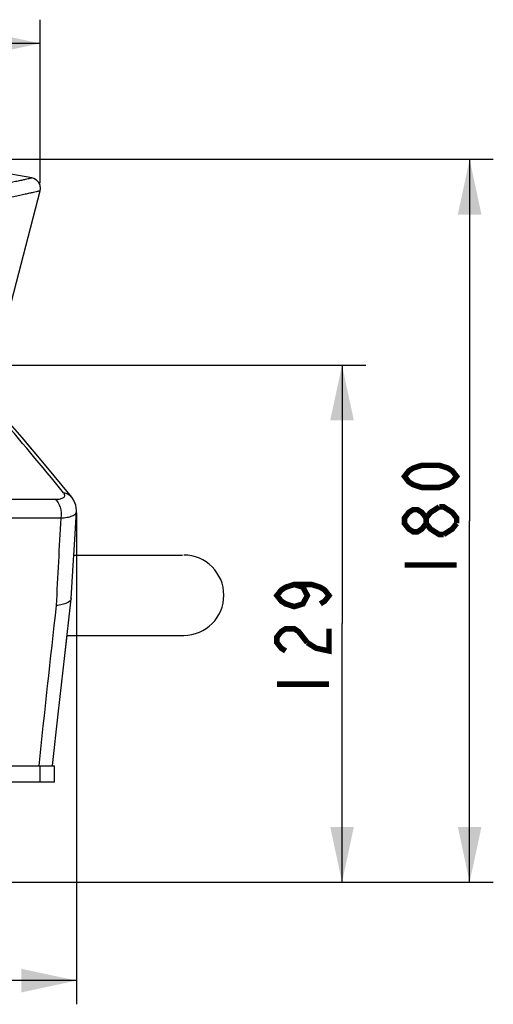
# Model space of a CAD drawing. Header units: millimetres. Extents: x -192 to 265, y -68 to 200.
# Tile 40 of 47: x 235 to 265, y 37 to 99. Entities that reach past the tile are written whole.
import ezdxf

# ---------------------------------------------------------------- set-up
doc = ezdxf.new("R2010")
doc.units = ezdxf.units.MM
doc.header["$LTSCALE"] = 16.335
doc.layers.get('0').update_dxf_attribs({"linetype": 'CONTINUOUS'})
doc.styles.get("Standard").update_dxf_attribs({"font": 'txt', "width": 0.85})
doc.dimstyles.new('DIMSTYLE_1', dxfattribs={"dimtxt": 3.3, "dimasz": 3.5, "dimexe": 1.5, "dimexo": 1, "dimgap": 0.825, "dimtad": 1, "dimdec": 0, "dimlfac": 100, "dimdsep": 46, "dimtxsty": 'STANDARD', "dimblk": '_FILLED', "dimblk1": '_FILLED', "dimblk2": '_FILLED', "dimcen": 0.09, "dimadec": 0, "dimazin": 0, "dimtp": 0.01, "dimtm": 0.01, "dimtfac": 1, "dimtdec": 0, "dimtofl": 0, "dimtmove": 0, "dimatfit": 3, "dimldrblk": '_FILLED', "dimfxl": 1, "dimtolj": 1, "dimarcsym": 0})

# ---------------------------------------------------------------- blocks, each defined once
blk = doc.blocks.new('_FILLED')
at = {"color": 0, "linetype": 'ByBlock'}
blk.add_solid([(0, 0), (-1, 0.214), (-1, -0.214)], dxfattribs=at)
blk = doc.blocks.new('*D7')
at = {"color": 7, "linetype": 'Continuous'}
for p, q in [((188.256, 88.801), (188.256, 98.981)), ((236.108, 88.631), (236.108, 98.981)), ((188.256, 97.481), (212.182, 97.481)), ((236.108, 97.481), (212.182, 97.481))]:
    blk.add_line(p, q, dxfattribs=at)
at = {"color": 7, "linetype": 'Continuous', "xscale": 3.5, "yscale": 3.5, "zscale": 3.5, "rotation": 180}
blk.add_blockref('_FILLED', (188.256, 97.481), dxfattribs=at)
at = {"color": 7, "linetype": 'Continuous', "xscale": 3.5, "yscale": 3.5, "zscale": 3.5}
blk.add_blockref('_FILLED', (236.108, 97.481), dxfattribs=at)
blk = doc.blocks.new('*D8')
at = {"color": 7, "linetype": 'Continuous'}
for p, q in [((185.951, 67.571), (185.951, 36.656)), ((238.414, 67.771), (238.414, 36.656)), ((185.951, 38.156), (212.182, 38.156)), ((238.414, 38.156), (212.182, 38.156))]:
    blk.add_line(p, q, dxfattribs=at)
at = {"color": 7, "linetype": 'Continuous', "xscale": 3.5, "yscale": 3.5, "zscale": 3.5, "rotation": 180}
blk.add_blockref('_FILLED', (185.951, 38.156), dxfattribs=at)
at = {"color": 7, "linetype": 'Continuous', "xscale": 3.5, "yscale": 3.5, "zscale": 3.5}
blk.add_blockref('_FILLED', (238.414, 38.156), dxfattribs=at)
blk = doc.blocks.new('*D9')
at = {"color": 7, "linetype": 'Continuous'}
for p, q in [((222.261, 77.113), (256.73, 77.113)), ((255.23, 77.113), (255.23, 60.751)), ((255.23, 44.388), (255.23, 60.751)), ((233.502, 44.388), (256.73, 44.388))]:
    blk.add_line(p, q, dxfattribs=at)
at = {"color": 7, "linetype": 'Continuous', "xscale": 3.5, "yscale": 3.5, "zscale": 3.5}
for p, rotation in [((255.23, 77.113), 90), ((255.23, 44.388), 270)]:
    blk.add_blockref('_FILLED', p, dxfattribs=dict(at, rotation=rotation))
blk = doc.blocks.new('*D10')
at = {"color": 7, "linetype": 'Continuous'}
for p, q in [((229.87, 90.145), (264.811, 90.145)), ((263.311, 90.145), (263.311, 67.267)), ((263.311, 44.388), (263.311, 67.267)), ((233.502, 44.388), (264.811, 44.388))]:
    blk.add_line(p, q, dxfattribs=at)
at = {"color": 7, "linetype": 'Continuous', "xscale": 3.5, "yscale": 3.5, "zscale": 3.5}
for p, rotation in [((263.311, 90.145), 90), ((263.311, 44.388), 270)]:
    blk.add_blockref('_FILLED', p, dxfattribs=dict(at, rotation=rotation))

msp = doc.modelspace()

# ---------------------------------------------------------------- linework, layer by layer
at = {"color": 7, "linetype": 'Continuous'}
for p, q in [((235.59126, 88.96035), (228.86996, 90.14549)), ((234.00917, 80.01225), (236.10785, 88.15797)), ((235.55681, 71.82346), (234.96057, 72.53088)), ((238.11144, 68.75047), (236.37526, 70.85235)), ((187.30286, 68.62247), (237.06147, 68.62247)), ((238.11144, 68.75047), (238.11259, 68.74906)), ((238.31391, 68.3913), (238.22654, 68.58805)), ((237.41445, 67.43257), (186.94988, 67.43257)), ((238.30441, 66.07734), (238.41374, 67.86546)), ((238.24517, 65.08949), (245.1232, 65.08949)), ((238.08203, 62.33395), (238.08114, 62.32368)), ((237.66753, 58.73144), (237.81469, 60.00949)), ((237.81467, 60.00949), (245.20216, 60.00949)), ((237.24904, 55.02259), (237.45826, 56.87691)), ((224.12016, 51.75449), (237.0144, 51.75449)), ((236.10277, 50.73849), (236.10277, 51.75449)), ((237.01446, 50.73849), (237.01446, 51.75449)), ((224.12016, 50.73849), (237.0144, 50.73849))]:
    msp.add_line(p, q, dxfattribs=at)
for points in [[(236.10786, 88.15802), (236.12764, 88.2883), (236.10594, 88.48968), (236.02323, 88.67474), (235.88752, 88.82533), (235.71221, 88.92672), (235.59129, 88.96034)], [(238.11144, 68.75047), (236.37734, 70.84989), (234.96218, 72.529), (233.94196, 73.72142)], [(238.41371, 67.86499), (238.41584, 67.92152), (238.37138, 68.25979), (238.23016, 68.58295), (238.11258, 68.74904)], [(238.08203, 62.33395), (238.1855, 64.09425), (238.30484, 66.08464), (238.41374, 67.86546)], [(236.88899, 51.76836), (237.24995, 55.03083), (237.6684, 58.73909), (238.08114, 62.3237)]]:
    msp.add_lwpolyline(points, dxfattribs=at)
at = {"color": 7, "linetype": 'Continuous', "const_width": 0.35}
for points in [[(262.48551, 70.07199), (262.21052, 69.72137), (261.93551, 69.54605), (261.38552, 69.37074), (260.28551, 69.37074), (259.73551, 69.54605), (259.46052, 69.72137), (259.18552, 70.07199), (259.46052, 70.42261), (259.73551, 70.59793), (260.28551, 70.77324), (261.38552, 70.77324), (261.93551, 70.59793), (262.21052, 70.42261), (262.48551, 70.07199)], [(260.56051, 67.09168), (260.28551, 66.74106), (260.01052, 66.56575), (259.73551, 66.56575), (259.46052, 66.74106), (259.18552, 67.09168), (259.18552, 67.44231), (259.46052, 67.79293), (259.73551, 67.96824), (260.01052, 67.96824), (260.28551, 67.79293), (260.56051, 67.44231)], [(261.66052, 66.39043), (261.38552, 66.39043), (261.11051, 66.56575), (260.83552, 66.74106), (260.56051, 67.09168), (260.56051, 67.44231), (260.83552, 67.79293), (261.38552, 68.14356)], [(261.38552, 68.14356), (261.66052, 68.14356), (261.93551, 67.96824), (262.21052, 67.79293), (262.48551, 67.44231), (262.48551, 67.09168)], [(262.48551, 67.09168), (262.21052, 66.74106), (261.66052, 66.39043)], [(259.18552, 64.46199), (262.48551, 64.46199)], [(252.20501, 63.23038), (252.75499, 63.05507), (253.03001, 62.52913), (252.75499, 62.00319), (252.20501, 61.82788), (251.655, 62.00319), (251.38001, 62.17851), (251.105, 62.52913), (251.38001, 62.87975), (251.655, 63.05507), (252.20501, 63.23038), (253.305, 63.23038), (253.855, 63.05507), (254.13, 62.87975), (254.40501, 62.52913), (254.13, 62.17851), (253.855, 62.00319)], [(251.655, 59.02288), (251.38001, 59.19819), (251.105, 59.54881), (251.105, 59.89944), (251.38001, 60.25006), (251.655, 60.42537), (252.20501, 60.42537), (252.48, 60.25006), (253.03001, 59.54881)], [(253.03001, 59.54881), (253.58001, 59.19819), (254.40501, 59.02288), (254.40501, 60.42537)], [(251.105, 56.91913), (254.40501, 56.91913)]]:
    msp.add_lwpolyline(points, dxfattribs=at)
at = {"color": 7, "linetype": 'Continuous'}
for centre, radius, start, end in [((43.647, -89.37314), 250.41609, 39.241923, 40.7268118), ((1530.44565, -3.61136), 1294.98144, 176.85511921, 177.10059657), ((245.20216, 62.54949), 2.54, 270, 90), ((1609.91171, -92.56766), 1381.45198, 173.58035177, 174.0032904)]:
    msp.add_arc(centre, radius, start, end, dxfattribs=at)
for points, knots in [([(235.59129, 88.96034), (235.59346, 88.95995), (235.57417, 88.95752), (235.56481, 88.95332), (235.52566, 88.94557), (235.48171, 88.93522), (235.42079, 88.92176), (235.31543, 88.89791), (235.15027, 88.86043), (234.91332, 88.80742), (234.62414, 88.74348), (234.28351, 88.66876), (233.8918, 88.58424), (233.44957, 88.49039), (232.76124, 88.3469), (231.78002, 88.14908), (230.46071, 87.89675), (229.5172, 87.7277), (229.01476, 87.64088)], [0, 0, 0, 0, 0.00098381, 0.0039948, 0.00906081, 0.01619327, 0.0253565, 0.03650656, 0.06471942, 0.10095547, 0.14515031, 0.19714423, 0.25691418, 0.32435203, 0.39931576, 0.5713559, 0.77197727, 1, 1, 1, 1]), ([(229.57171, 86.88468), (230.07069, 86.96612), (231.00788, 87.12615), (232.31846, 87.36784), (233.44047, 87.58776), (234.25452, 87.75532), (234.80697, 87.87216), (235.14584, 87.94524), (235.43324, 88.00794), (235.66955, 88.06007), (235.85227, 88.10094), (235.97575, 88.12814), (236.04264, 88.14346), (236.08153, 88.15158), (236.09078, 88.15475), (236.11018, 88.15803), (236.10797, 88.158)], [0, 0, 0, 0, 0.22773666, 0.42824319, 0.60028268, 0.74274861, 0.80260347, 0.8546478, 0.89887387, 0.93518476, 0.96342725, 0.9837933, 0.99091984, 0.99598205, 0.99900473, 1, 1, 1, 1]), ([(237.06147, 68.62247), (237.17063, 68.62248), (237.32313, 68.63111), (237.50191, 68.68094), (237.59393, 68.72866), (237.65443, 68.79296), (237.68008, 68.90903), (237.62868, 68.99138), (237.58971, 69.03912)], [0, 0, 0, 0, 0.36617023, 0.50699373, 0.6198175, 0.71057139, 0.79328052, 1, 1, 1, 1]), ([(237.06147, 68.62247), (237.21907, 68.50918), (237.43567, 68.09953), (237.45296, 67.66275), (237.41445, 67.43257)], [0, 0, 0, 0, 0.45405653, 1, 1, 1, 1]), ([(237.58971, 69.03912), (237.69126, 69.02412), (237.88834, 68.96026), (238.04844, 68.82759), (238.11144, 68.75047)], [0, 0, 0, 0, 0.50760788, 1, 1, 1, 1]), ([(237.41445, 67.43257), (237.55226, 67.44127), (237.79814, 67.46873), (238.0813, 67.54285), (238.2502, 67.62925), (238.36037, 67.71361), (238.40998, 67.80623), (238.41372, 67.86505)], [0, 0, 0, 0, 0.35804883, 0.6405487, 0.75272128, 0.84718187, 1, 1, 1, 1]), ([(238.08115, 62.3237), (238.06676, 62.19961), (237.82372, 62.04942), (237.49229, 61.95188), (237.2534, 61.90923), (237.12194, 61.89209)], [0, 0, 0, 0, 0.34455997, 0.63432145, 1, 1, 1, 1])]:
    msp.add_open_spline(points, degree=3, knots=knots, dxfattribs=at)

# ---------------------------------------------------------------- dimensions: what is measured, and where the dimension line sits
for base, p1, p2, angle, picture, middle in [((188.25647, 97.48052), (236.10786, 87.63083), (188.25647, 87.80092), 180, '*D7', (207.97466, 97.48052)), ((263.31051, 90.14549), (232.50216, 44.38849), (228.86996, 90.14549), 90, '*D10', (263.31051, 63.05949)), ((255.23, 77.1128), (232.50216, 44.38849), (221.26125, 77.1128), 90, '*D9', (255.23, 55.51663))]:
    dim = msp.add_linear_dim(base=base, p1=p1, p2=p2, angle=angle, dimstyle='DIMSTYLE_1', dxfattribs=at)
    dim.commit()
    dim.dimension.update_dxf_attribs({"geometry": picture, "text_midpoint": middle, "dimtype": 160})
dim = msp.add_linear_dim(base=(238.41374, 38.15557), p1=(185.95058, 68.57147), p2=(238.41374, 68.77079), dimstyle='DIMSTYLE_1', dxfattribs=at)
dim.commit()
dim.dimension.update_dxf_attribs({"geometry": '*D8', "text_midpoint": (207.97466, 38.15557), "dimtype": 160})

doc.saveas('drawing.dxf')
